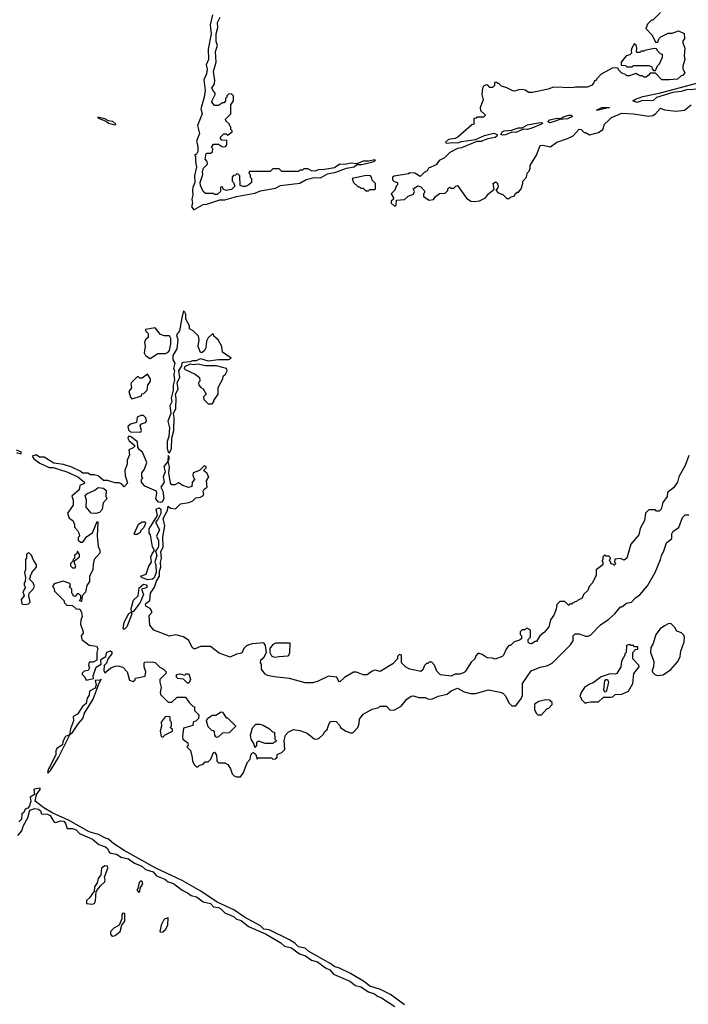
# Model space of a CAD drawing. Extents: x 2640764 to 2777785, y 718840 to 815082.
# Tile 123 of 148: x 2737907 to 2743080, y 772772 to 780394. Entities that reach past the tile are written whole.
import ezdxf

# ---------------------------------------------------------------- set-up
doc = ezdxf.new("R2010")
doc.units = 0

msp = doc.modelspace()

# ---------------------------------------------------------------- linework, layer by layer
at = {"layer": '0CON10XD'}
for points in [[(2742865, 780450), (2742805, 780390), (2742795, 780390), (2742765, 780360), (2742752.5, 780325), (2742800, 780275), (2742825, 780220), (2742845, 780220), (2742853, 780247), (2742867, 780263), (2742925, 780290), (2742955, 780290), (2743005, 780307.5), (2743048.3, 780288.3), (2743050, 780245), (2743038.3, 780231.7), (2743037.5, 780215), (2743052.5, 780175), (2743047.5, 780115), (2743052.5, 780085), (2743037.5, 780035), (2743037.5, 780015), (2743052.5, 779985), (2743040, 779965), (2743025, 779960), (2742996.4, 779933.6), (2742935, 779930), (2742875, 779930), (2742825, 779980), (2742785, 779980), (2742768.3, 779961.7), (2742755, 779950), (2742735, 779950), (2742725, 779960), (2742705, 779960), (2742675, 779977.5), (2742625, 779960), (2742605, 779960), (2742595, 779970), (2742565, 779980), (2742540, 780005), (2742538.3, 780018.3), (2742495, 780022.5), (2742405, 779972.5), (2742370, 779935), (2742370, 779925), (2742355, 779920), (2742350, 779905), (2742330, 779885), (2742297, 779873), (2742205, 779872.5), (2742185, 779867.5), (2742037, 779873), (2741995, 779857.5), (2741875, 779830), (2741845, 779830), (2741817.7, 779847.7), (2741795, 779853.3), (2741768.3, 779851.7), (2741735, 779840), (2741723, 779843), (2741677, 779867), (2741635, 779880), (2741615, 779900), (2741605, 779900), (2741595, 779910), (2741581.7, 779908.3), (2741580, 779885), (2741565, 779870), (2741545, 779870), (2741528.3, 779888.3), (2741515, 779890), (2741495, 779880), (2741487.5, 779865), (2741482.5, 779815), (2741492.5, 779775), (2741470, 779715), (2741471.7, 779691.7), (2741508.3, 779658.3), (2741508.3, 779651.7), (2741495, 779640), (2741445, 779640), (2741438.3, 779631.7), (2741421.7, 779628.3), (2741420, 779585), (2741405, 779580), (2741295.8, 779484.2), (2741275, 779474), (2741225, 779468), (2741202.5, 779445), (2741208.3, 779438.3), (2741255, 779444.3), (2741295, 779440), (2741325, 779451.9), (2741432.5, 779467.5), (2741502.9, 779497.1), (2741575, 779515.5), (2741602, 779505), (2741598.5, 779491.5), (2741585, 779481.9), (2741528.3, 779471.7), (2741475, 779452.2), (2741445, 779450.8), (2741325, 779402.5), (2741295, 779396.7), (2741233.9, 779366.1), (2741192.5, 779325), (2741153.3, 779305), (2741128.3, 779271.7), (2741070, 779245), (2741060, 779225), (2741035, 779212.5), (2741005, 779180), (2740965, 779207.5), (2740925, 779210), (2740915, 779200), (2740805, 779182.5), (2740790, 779175), (2740790, 779155), (2740803, 779143), (2740830, 779135), (2740830, 779115), (2740820, 779105), (2740810, 779075), (2740780, 779045), (2740800, 779015), (2740800, 779005), (2740781.7, 778988.3), (2740780, 778975), (2740803, 778953), (2740815, 778952.5)], [(2739397.7, 780432.3), (2739381.2, 780355), (2739387.5, 780285), (2739366.2, 780165), (2739368.6, 780085), (2739350, 780045), (2739356, 780015), (2739353.1, 779975), (2739331.7, 779928.3), (2739340.5, 779845), (2739334.5, 779795), (2739307.1, 779705), (2739319.5, 779665), (2739282, 779575), (2739296.8, 779513.2), (2739275.8, 779455), (2739285.6, 779415.6), (2739285.6, 779374.4), (2739275, 779353.3), (2739260, 779345), (2739266.2, 779336.2), (2739265.7, 779295), (2739275.8, 779255), (2739258.6, 779185), (2739261.9, 779135), (2739245.8, 779095), (2739244.4, 779074.4), (2739247.1, 779035), (2739238, 779005), (2739243.1, 778975), (2739236.2, 778945), (2739255, 778922.5), (2739325, 778963.1), (2739355, 778966), (2739455, 779000), (2739495, 778999.2), (2739583.2, 779026.8), (2739725, 779050.6), (2739769.8, 779070.2), (2739885, 779091.4), (2739925, 779111.9), (2740075, 779130), (2740123.1, 779156.9), (2740185, 779172.5), (2740235, 779170), (2740288.5, 779201.5), (2740352.5, 779215), (2740434.2, 779245.8), (2740495.5, 779254.5), (2740515, 779272.5), (2740555, 779273.3), (2740640, 779295), (2740660, 779305), (2740655, 779310), (2740605, 779300), (2740565, 779298.8), (2740515, 779277.5), (2740465, 779283.3), (2740425, 779273.3), (2740383.6, 779276.4), (2740342.3, 779247.7), (2740265.9, 779234.1), (2740217, 779233), (2740193, 779223), (2740163.6, 779223.6), (2740135, 779240), (2740105, 779240), (2740095, 779230), (2740075, 779230), (2740065, 779220), (2739935, 779220), (2739915, 779240), (2739865, 779240), (2739845, 779220), (2739685, 779220), (2739680, 779205), (2739690, 779195), (2739690, 779175), (2739700, 779165), (2739700, 779135), (2739680, 779115), (2739655, 779102.5), (2739635, 779102.5), (2739611.7, 779111.7), (2739610, 779185), (2739598.3, 779198.3), (2739585, 779200), (2739578.3, 779191.7), (2739561.7, 779188.3), (2739550, 779175), (2739550, 779145), (2739560, 779135), (2739570, 779105), (2739545, 779080), (2739503, 779073), (2739481.7, 779081.7), (2739478.3, 779098.3), (2739465, 779100), (2739460, 779095), (2739460, 779065), (2739435, 779040), (2739415, 779040), (2739405, 779050), (2739345, 779050), (2739327.5, 779065), (2739305, 779110), (2739303.3, 779135), (2739323.3, 779195), (2739321.7, 779218.3), (2739330, 779245), (2739360, 779275), (2739357, 779297), (2739342.5, 779315), (2739350, 779355), (2739355, 779360), (2739385, 779360), (2739398.3, 779371.7), (2739400, 779395), (2739390, 779405), (2739405, 779430), (2739445, 779430), (2739475, 779410), (2739498.3, 779411.7), (2739510, 779425), (2739508.3, 779458.3), (2739471.7, 779461.7), (2739460, 779475), (2739460, 779485), (2739485, 779510), (2739505, 779510), (2739515, 779500), (2739550, 779525), (2739550, 779535), (2739540, 779545), (2739540, 779565), (2739530, 779575), (2739530, 779585), (2739501.7, 779611.7), (2739500, 779625), (2739540, 779665), (2739540, 779735), (2739560, 779765), (2739560, 779805), (2739545, 779820), (2739521.7, 779818.3), (2739510, 779805), (2739510, 779795), (2739500, 779785), (2739500, 779765), (2739488.3, 779751.7), (2739475, 779750), (2739445, 779730), (2739415, 779730), (2739393.3, 779755), (2739395, 779770), (2739420, 779815), (2739420, 779825), (2739405, 779840), (2739393.3, 779865), (2739413.3, 779896.7), (2739417, 779923), (2739407, 779993), (2739426.7, 780065), (2739422.5, 780147.5), (2739436.2, 780195), (2739426.2, 780225), (2739428, 780285), (2739440, 780335), (2739436.1, 780373.9), (2739458.8, 780415)], [(2742825, 780000), (2742841.7, 780038.3), (2742858.3, 780051.7), (2742880, 780105), (2742880, 780125), (2742865, 780130), (2742845, 780150), (2742835, 780170), (2742815, 780172.5), (2742743, 780157), (2742735, 780150), (2742715, 780150), (2742705, 780140), (2742685, 780140), (2742680, 780145), (2742682.5, 780175), (2742676.4, 780196.4), (2742665, 780210), (2742643.3, 780175), (2742637.5, 780155), (2742640, 780135), (2742627, 780123), (2742600, 780115), (2742560, 780065), (2742561.7, 780041.7), (2742595, 780040), (2742605, 780030), (2742645, 780030), (2742655, 780040), (2742775, 780040), (2742798.3, 780028.3), (2742800, 780015), (2742811.7, 780001.7), (2742825, 780000)], [(2743166, 779856), (2743065, 779851.5), (2743025, 779838.5), (2742960, 779830), (2742835, 779791.5), (2742805, 779766.9), (2742725, 779768.9), (2742685, 779753.5), (2742650, 779765), (2742670.2, 779779.8), (2742729.2, 779800.8), (2742855.5, 779824.5), (2743175, 779909.6)], [(2740815, 778952.5), (2740820, 778955), (2740821.7, 778998.3), (2740885, 779002.5), (2740911.7, 779028.3), (2740955, 779042.5), (2740962.5, 779065), (2740950, 779085), (2740987, 779107), (2741010, 779100), (2741038.3, 779068.3), (2741040, 779055), (2741030, 779045), (2741030, 779025), (2741075, 778997.5), (2741108.3, 779001.7), (2741123.6, 779026.4), (2741155, 779050), (2741198.3, 779051.7), (2741218.3, 779071.7), (2741220, 779085), (2741231.7, 779098.3), (2741245, 779090), (2741265, 779090), (2741283, 779107), (2741295, 779110), (2741363.6, 779013.6), (2741398.3, 778988.3), (2741425, 778987.5), (2741465, 778992.5), (2741510, 779015), (2741533.6, 779046.4), (2741578.3, 779081.7), (2741570, 779125), (2741588.3, 779138.3), (2741600.5, 779130.5), (2741610, 779105), (2741607, 779093), (2741590, 779075), (2741610, 779055), (2741645, 779040), (2741675, 779010), (2741695, 779010), (2741705, 779020), (2741735, 779030), (2741740, 779045), (2741755, 779060), (2741765, 779060), (2741787.5, 779085), (2741800, 779125), (2741800, 779145), (2741827.5, 779175), (2741832.5, 779205), (2741848.3, 779221.7), (2741856.7, 779245), (2741857.5, 779265), (2741906.7, 779345), (2741935, 779420), (2741955, 779422.5), (2742015, 779410), (2742063, 779447), (2742146.4, 779473.6), (2742190, 779495), (2742235, 779546.7), (2742250, 779545), (2742275, 779520), (2742285, 779520), (2742315, 779502.5), (2742385, 779520), (2742420, 779545), (2742432.5, 779585), (2742463.3, 779615), (2742485, 779636.2), (2742565, 779671.2), (2742655, 779666.7), (2742775, 779647.5), (2742805, 779652.5), (2742827.5, 779665), (2742865, 779710), (2742895, 779697.5), (2742985, 779687.5), (2743050, 779695), (2743102.5, 779735)], [(2742385, 779694.3), (2742370, 779695), (2742410, 779715), (2742470, 779715), (2742385, 779694.3)], [(2738645, 779580), (2738650, 779585), (2738626.7, 779605), (2738592.5, 779612.5), (2738565, 779628), (2738510, 779640), (2738510, 779635), (2738577.5, 779607.5), (2738594.1, 779594.1), (2738645, 779580)], [(2741645, 779499.2), (2741628.8, 779505), (2741639.2, 779525), (2741655, 779533.1), (2741711.9, 779538.1), (2741765, 779557.3), (2741795, 779557.5), (2741835, 779579.3), (2741935, 779598.6), (2741953.3, 779595), (2741943.3, 779585), (2741870, 779555), (2741835, 779545.5), (2741803.6, 779546.4), (2741745, 779521.9), (2741715, 779522.5), (2741665, 779503.1), (2741645, 779499.2)], [(2742005, 779596.9), (2741992, 779605), (2742005, 779618.5), (2742065, 779631.4), (2742095, 779630), (2742115, 779642.5), (2742155, 779654.4), (2742174, 779654), (2742183.3, 779645), (2742145, 779626.9), (2742087.1, 779622.9), (2742035, 779603.5), (2742005, 779596.9)], [(2740605, 779070), (2740615, 779080), (2740655, 779080), (2740660, 779085), (2740660, 779125), (2740633, 779153), (2740630, 779175), (2740620, 779185), (2740587, 779187), (2740480, 779165), (2740490, 779135), (2740525, 779100), (2740535, 779100), (2740545, 779090), (2740565, 779090), (2740585, 779070), (2740605, 779070)], [(2739065, 777040), (2739082, 777075), (2739084.2, 777155.8), (2739098.1, 777215), (2739102.9, 777315), (2739097.5, 777345), (2739114.4, 777385), (2739117.5, 777465), (2739112.9, 777495), (2739132.9, 777535), (2739125.7, 777585), (2739145.9, 777624.1), (2739136.9, 777675), (2739161.2, 777715), (2739162.9, 777737.1), (2739175, 777743.8), (2739225, 777747.1), (2739245, 777756.5), (2739275, 777756.9), (2739305, 777771.5), (2739365, 777752.2), (2739445, 777763.6), (2739525, 777762.5), (2739542.5, 777775), (2739475, 777820), (2739470, 777865), (2739442.5, 777915), (2739410, 777945), (2739405, 777960), (2739395, 777960), (2739365, 777932.5), (2739352.9, 777905), (2739347.1, 777855), (2739337.6, 777832.4), (2739315, 777814), (2739305, 777816.7), (2739288.1, 777865), (2739295.9, 777915.9), (2739290, 777945), (2739250, 777985), (2739221.7, 778001.7), (2739220, 778025), (2739193.3, 778075), (2739192.5, 778115), (2739185, 778130), (2739175, 778140), (2739162, 778085), (2739143.6, 777985), (2739120, 777955), (2739129.6, 777915), (2739123.5, 777846.5), (2739091.2, 777795), (2739091.7, 777761.7), (2739106.9, 777735), (2739096.9, 777695), (2739103.3, 777675), (2739098.1, 777645), (2739104.5, 777605), (2739092.9, 777565), (2739093.3, 777525), (2739078.6, 777465), (2739083.3, 777435), (2739067.5, 777405), (2739076.2, 777345), (2739052, 777285), (2739064.6, 777235), (2739061.7, 777168.3), (2739047.7, 777127.7), (2739048, 777075), (2739055, 777050), (2739065, 777040)], [(2738915, 777772.5), (2738975, 777810), (2739035, 777810), (2739055, 777820), (2739065.7, 777834.3), (2739076.2, 777885), (2739076.1, 777926.1), (2739066.4, 777946.4), (2739025, 777947.5), (2738995, 777957.5), (2738955, 778010), (2738880, 777995), (2738880, 777985), (2738900, 777965), (2738900, 777935), (2738880, 777915), (2738873, 777897), (2738877.5, 777865), (2738870, 777815), (2738880, 777795), (2738915, 777772.5)], [(2739395, 777420), (2739410, 777435), (2739410, 777445), (2739442.5, 777495), (2739443, 777547), (2739477.5, 777615), (2739480, 777635), (2739499.3, 777650.7), (2739512.5, 777675), (2739507.5, 777695), (2739430, 777715), (2739344.4, 777714.4), (2739285, 777727.5), (2739255, 777721.2), (2739225, 777727.5), (2739182, 777708), (2739180, 777695), (2739187.5, 777685), (2739265, 777650), (2739297.5, 777625), (2739300, 777595), (2739290, 777585), (2739292.5, 777565), (2739307, 777547), (2739326.4, 777536.4), (2739350, 777495), (2739330, 777475), (2739332.5, 777455), (2739365, 777420), (2739395, 777420)], [(2738775, 777460), (2738785, 777462.5), (2738848.3, 777481.7), (2738851.7, 777498.3), (2738868.3, 777501.7), (2738892.5, 777525), (2738897.5, 777565), (2738917.5, 777595), (2738917.5, 777615), (2738895, 777650), (2738855, 777620), (2738835, 777620), (2738825, 777630), (2738815, 777630), (2738772.5, 777585), (2738767.5, 777575), (2738772.5, 777545), (2738750, 777515), (2738763, 777473), (2738775, 777460)], [(2738845, 777200), (2738850, 777215), (2738838.3, 777251.7), (2738850, 777265), (2738880, 777275), (2738887.5, 777285), (2738881.7, 777311.7), (2738865, 777330), (2738845, 777330), (2738815, 777317.5), (2738810, 777275), (2738765, 777263.3), (2738743.3, 777245), (2738749.3, 777219.3), (2738763, 777203), (2738845, 777200)], [(2743085, 777020), (2743057, 776943), (2743006.7, 776855), (2742996.1, 776813.9), (2742965, 776770), (2742920, 776735), (2742917, 776703), (2742883, 776657), (2742870, 776605), (2742855, 776590), (2742835, 776590), (2742825, 776600), (2742775, 776600), (2742750, 776575), (2742741.7, 776518.3), (2742707.5, 776455), (2742697.5, 776405), (2742636.4, 776333.6), (2742603.8, 776225), (2742585, 776211.2), (2742555, 776222.5), (2742511.7, 776218.3), (2742510, 776195), (2742520, 776185), (2742505, 776170), (2742498.3, 776178.3), (2742481.7, 776181.7), (2742480, 776195), (2742470, 776205), (2742478.3, 776228.3), (2742465, 776240), (2742445, 776240), (2742431.7, 776248.3), (2742420, 776235), (2742420, 776215), (2742410, 776205), (2742420, 776195), (2742420, 776175), (2742367.5, 776135), (2742367.5, 776095), (2742337.5, 776035), (2742313, 776007), (2742302.5, 775975), (2742270, 775945), (2742260, 775915), (2742221.7, 775898.3), (2742215, 775890), (2742201.7, 775888.3), (2742195, 775880), (2742181.7, 775878.3), (2742175, 775870), (2742161.7, 775868.3), (2742155, 775860), (2742125, 775890), (2742085, 775890), (2742063, 775867), (2742058.3, 775831.7), (2742040, 775785), (2742013, 775747), (2742000, 775695), (2741966.4, 775653.6), (2741930, 775625), (2741905, 775580), (2741895, 775580), (2741867, 775563), (2741850, 775565), (2741840, 775575), (2741840, 775595), (2741860, 775615), (2741860, 775665), (2741835, 775680), (2741825, 775680), (2741815, 775670), (2741795, 775670), (2741780, 775655), (2741780, 775635), (2741790, 775625), (2741788.3, 775601.7), (2741775, 775590), (2741733, 775577), (2741705, 775550), (2741691.7, 775548.3), (2741673, 775527), (2741650, 775475), (2741640, 775465), (2741585, 775443.3), (2741565, 775452.5), (2741523, 775453), (2741485, 775480), (2741455, 775490), (2741435, 775470), (2741427.5, 775445), (2741400.7, 775419.3), (2741355, 775350), (2741345, 775340), (2741311.7, 775328.3), (2741275, 775327.5), (2741245, 775312.5), (2741163, 775323), (2741135, 775350), (2741117, 775397), (2741095, 775420), (2741075, 775420), (2741065, 775410), (2741055, 775410), (2741040, 775395), (2741025, 775360), (2741011.7, 775348.3), (2740925, 775367.5), (2740895, 775382.5), (2740860, 775415), (2740860, 775475), (2740845, 775480), (2740830, 775465), (2740830, 775445), (2740795, 775407.5), (2740695, 775347.5), (2740658.3, 775358.3), (2740635, 775350), (2740595, 775322.5), (2740565, 775322.5), (2740511.7, 775341.7), (2740488.3, 775341.7), (2740419.3, 775300.7), (2740385, 775267.5), (2740375, 775270), (2740360, 775305), (2740295, 775312.5), (2740216.2, 775273.8), (2740175, 775260), (2740115, 775261.2), (2739995, 775293.8), (2739875, 775307.5), (2739825, 775317.5), (2739805, 775327.5), (2739777.5, 775365), (2739777.5, 775405), (2739770, 775415), (2739771.7, 775438.3), (2739795, 775457.5), (2739817.5, 775495), (2739809.3, 775549.3), (2739795, 775570), (2739705, 775562.5), (2739680, 775555), (2739660, 775545), (2739640, 775525), (2739625, 775490), (2739585, 775482.5), (2739535, 775460), (2739449.3, 775489.3), (2739381.7, 775541.7), (2739305, 775542.5), (2739265, 775522.5), (2739253, 775523), (2739240, 775535), (2739215, 775587.5), (2739175, 775616.7), (2739115, 775632.5), (2739065, 775622.5), (2738945, 775667.5), (2738913, 775707), (2738908.3, 775781.7), (2738930, 775805), (2738930, 775815), (2738916.7, 775836.7), (2738883.6, 775853.6), (2738880, 775865), (2738883.3, 775875), (2738912.5, 775897.5), (2738918.1, 775955), (2738949.5, 776000.5), (2738965, 776046.7), (2738987.5, 776085), (2738988.1, 776125), (2738998.9, 776155), (2738996.9, 776195), (2739004.3, 776225.7), (2738999.4, 776275), (2739016.9, 776313.1), (2739013.1, 776386.9), (2739028.9, 776475), (2739017.6, 776532.4), (2739050, 776595), (2739055, 776627.5), (2739073.6, 776613.6), (2739111.7, 776608.3), (2739150, 776645), (2739215, 776657.5), (2739245, 776670), (2739268.3, 776691.7), (2739305, 776697.5), (2739323, 776707), (2739331.7, 776718.3), (2739327.5, 776745), (2739335, 776760), (2739357.5, 776775), (2739352.5, 776825), (2739370, 776855), (2739355, 776882.5), (2739330, 776905), (2739350, 776925), (2739350, 776935), (2739335, 776940), (2739297, 776903), (2739250, 776885), (2739247.5, 776865), (2739260, 776835), (2739240, 776815), (2739238.3, 776781.7), (2739213, 776773), (2739168.3, 776788.3), (2739135, 776810), (2739106.2, 776793.8), (2739085, 776793.3), (2739074, 776805), (2739060, 776885), (2739067, 776933), (2739056.1, 776973.9), (2739065.8, 777005), (2739055, 777020), (2739052.5, 776975), (2739023.1, 776935), (2739032.2, 776895), (2739017.8, 776855), (2739025.4, 776815), (2738999.2, 776775), (2739013.7, 776743.7), (2739021.1, 776685), (2739007.9, 776662.1), (2738995, 776656.5), (2738979.5, 776659.5), (2738960.9, 776685), (2738967.3, 776727.3), (2738963.9, 776743.9), (2738875, 776782.5), (2738850, 776815), (2738850, 776835), (2738860, 776845), (2738852.5, 776855), (2738852.5, 776885), (2738872.5, 776915), (2738890, 776965), (2738857.5, 777045), (2738833.6, 777063.6), (2738820, 777085), (2738817, 777127), (2738765, 777167.5), (2738745, 777167.5), (2738742.5, 777155), (2738753.6, 777133.6), (2738800, 777095), (2738785, 777080), (2738750, 777065), (2738757.5, 777025), (2738737.5, 776985), (2738737.5, 776955), (2738720, 776905), (2738722.5, 776865), (2738740, 776805), (2738715, 776777.5), (2738698, 776798), (2738675, 776808.8), (2738645, 776808), (2738586.6, 776826.6), (2738555, 776827.5), (2738513.3, 776863.3), (2738482, 776872), (2738455, 776870), (2738434.3, 776884.3), (2738395, 776884), (2738375, 776900), (2738309.1, 776929.1), (2738245, 776952), (2738171.2, 776961.2), (2738097.1, 777007.1), (2738058.8, 777008.8), (2738035, 777025.6), (2738002.5, 777015), (2738016.7, 776995), (2738061.7, 776961.7), (2738135, 776927.5), (2738165, 776926.7), (2738272.5, 776895), (2738357.5, 776855), (2738407.5, 776815), (2738405, 776802.5), (2738371.7, 776788.3), (2738366.4, 776753.6), (2738310, 776705), (2738320, 776675), (2738320, 776635), (2738277.5, 776575), (2738290, 776535), (2738316.7, 776516.7), (2738330, 776485), (2738330, 776465), (2738355, 776440), (2738367.5, 776415), (2738370, 776395), (2738360, 776385), (2738360, 776365), (2738378.3, 776348.3), (2738395, 776350), (2738427, 776393), (2738469.3, 776420.7), (2738505, 776510), (2738511.7, 776501.7), (2738506.2, 776395), (2738513.3, 776315), (2738527, 776287), (2738527.5, 776265), (2738483.3, 776215), (2738474, 776176), (2738473.8, 776135), (2738446.7, 776085), (2738446.7, 776045), (2738426.7, 776015), (2738415, 775962.5), (2738390, 775935), (2738385, 775890), (2738370, 775895), (2738380, 775915), (2738380, 775935), (2738365, 775950), (2738351.7, 775948.3), (2738335, 775930), (2738320, 775935), (2738320, 775945), (2738310, 775955), (2738310, 775985), (2738290, 776005), (2738300, 776015), (2738295, 776030), (2738243.6, 776046.4), (2738173, 776027), (2738160, 776005), (2738170, 775995), (2738175, 775970), (2738250, 775895), (2738251.7, 775881.7), (2738271.7, 775861.7), (2738315, 775860), (2738345, 775830), (2738365, 775832.5), (2738375, 775827.5), (2738386, 775805), (2738390, 775775), (2738380, 775745)], [(2737883, 777043), (2737915, 777033.3), (2737920, 777045), (2737882, 777062)], [(2738495, 776572.5), (2738460, 776575), (2738421.7, 776621.7), (2738422.5, 776675), (2738413, 776707), (2738425, 776722.5), (2738488.3, 776751.7), (2738515, 776772.5), (2738555, 776768.8), (2738575, 776750), (2738572.5, 776705), (2738580, 776685), (2738553.3, 776655), (2738545, 776602.5), (2738525, 776580), (2738495, 776572.5)], [(2738898.8, 776058.8), (2738855, 776072.5), (2738842.5, 776085), (2738885, 776102.5), (2738906.1, 776163.9), (2738926.7, 776195), (2738922.5, 776235), (2738930.8, 776259.2), (2738950, 776285), (2738934.3, 776314.3), (2738920, 776405), (2738908.3, 776418.3), (2738908.3, 776451.7), (2738973.3, 776555), (2738962.9, 776605), (2738985, 776615.4), (2738998.5, 776605), (2738997.8, 776572.2), (2738976.7, 776525), (2738957.5, 776505), (2738989.5, 776445), (2738966.2, 776395), (2738981.2, 776361.2), (2738980.9, 776319.1), (2738976.3, 776303.7), (2738957, 776283), (2738968.2, 776245), (2738951.2, 776195), (2738960, 776175), (2738963.3, 776115), (2738946.3, 776073.7), (2738935, 776063.3), (2738898.8, 776058.8)], [(2739615, 774532.5), (2739635, 774560), (2739670, 774645), (2739690.7, 774669.3), (2739695, 774700), (2739705, 774717.5), (2739715, 774720), (2739732.5, 774705), (2739745, 774670), (2739755, 774680), (2739855, 774680), (2739865, 774670), (2739888.3, 774671.7), (2739900, 774685), (2739900, 774705), (2739935, 774720), (2739957.5, 774745), (2739952.5, 774815), (2739962.5, 774855), (2739985, 774877.5), (2740025, 774900), (2740075, 774892.5), (2740131.7, 774871.7), (2740185, 774827.5), (2740206.4, 774823.6), (2740225, 774832.5), (2740255, 774860), (2740267, 774883), (2740285, 774900), (2740300, 774945), (2740315, 774960), (2740335, 774962.5), (2740355, 774960), (2740385, 774930), (2740390, 774915), (2740430, 774885), (2740465, 774872.5), (2740485, 774872.5), (2740522.5, 774915), (2740532.5, 774945), (2740535, 774980), (2740565, 775017.5), (2740635, 775057.5), (2740685, 775070), (2740695, 775080), (2740745, 775080), (2740771.7, 775051.7), (2740805, 775050), (2740859.3, 775080.7), (2740902.5, 775135), (2740935, 775157.5), (2740955, 775160), (2740995, 775147.5), (2741045, 775147.5), (2741065, 775137.5), (2741096.4, 775133.6), (2741145, 775157.5), (2741215, 775173.3), (2741245, 775197.5), (2741295, 775220), (2741345, 775190), (2741395, 775177.5), (2741433, 775177), (2741535, 775206.7), (2741625, 775187.5), (2741645, 775180), (2741665, 775160), (2741692.5, 775105), (2741713.6, 775083.6), (2741745, 775082.5), (2741788.3, 775141.7), (2741796.7, 775165), (2741797.5, 775255), (2741865, 775352.5), (2741935, 775382.5), (2741985, 775392.5), (2742026.1, 775413.9), (2742167.5, 775555), (2742190, 775585), (2742190, 775625), (2742205, 775640), (2742235, 775640), (2742285, 775622.5), (2742305, 775622.5), (2742325, 775632.5), (2742400.5, 775709.5), (2742465, 775752.5), (2742512.5, 775795), (2742555, 775850), (2742565, 775850), (2742603, 775877), (2742640, 775885), (2742670.7, 775919.3), (2742705, 775942.5), (2742765, 776012.5), (2742823.3, 776115), (2742866.2, 776215), (2742873, 776247), (2742888.8, 776275), (2742911.2, 776345), (2742951.7, 776378.3), (2742952.5, 776415), (2742962.5, 776435), (2743006.7, 776463.3), (2743035, 776540), (2743055, 776560), (2743085, 776560)], [(2738815, 776410), (2738795, 776410), (2738792.5, 776415), (2738825, 776490), (2738855, 776507.5), (2738877, 776507), (2738880, 776495), (2738867, 776463), (2738845, 776440), (2738840, 776425), (2738815, 776410)], [(2737945, 775867.5), (2737975, 775872.5), (2737987.5, 775885), (2737977.5, 775935), (2737980, 775955), (2738010, 775985), (2738020, 776005), (2738010, 776035), (2737980, 776065), (2737990, 776075), (2737990, 776095), (2738000, 776105), (2738000, 776115), (2738037.5, 776155), (2738037.5, 776175), (2738010, 776215), (2737998.3, 776248.3), (2737975, 776270), (2737960, 776255), (2737960, 776225), (2737952.5, 776215), (2737952.5, 776135), (2737942.5, 776115), (2737952.5, 776075), (2737950, 776045), (2737940, 776035), (2737940, 776015), (2737950, 776005), (2737950, 775995), (2737930, 775965), (2737940, 775935), (2737917.5, 775905), (2737923, 775873), (2737945, 775867.5)], [(2738335, 776150), (2738340, 776165), (2738330, 776185), (2738330, 776205), (2738370, 776235), (2738370, 776255), (2738355, 776280), (2738348.3, 776261.7), (2738330, 776245), (2738330, 776225), (2738320, 776215), (2738318.3, 776201.7), (2738300, 776185), (2738300, 776165), (2738315, 776150), (2738335, 776150)], [(2738785, 775810), (2738770.7, 775810.7), (2738769.4, 775835), (2738788.3, 775901.7), (2738824, 775935), (2738830, 775995), (2738865, 776023.3), (2738885, 776020), (2738892, 776005), (2738885, 775996.2), (2738850, 775985), (2738865.5, 775945), (2738838.3, 775881.7), (2738785, 775810)], [(2738715, 775673.8), (2738707.5, 775677.5), (2738715, 775730.8), (2738752.2, 775797.8), (2738768.3, 775808.3), (2738773.8, 775795), (2738765, 775766.2), (2738735.3, 775694.7), (2738715, 775673.8)], [(2738380, 775745), (2738376.7, 775715), (2738397.5, 775655), (2738397.5, 775645), (2738382.5, 775625), (2738387.5, 775595), (2738445, 775552.5), (2738500, 775545), (2738510, 775525), (2738502.5, 775495), (2738503.6, 775436.4), (2738475, 775420), (2738445, 775420), (2738440, 775395), (2738447, 775377), (2738437.5, 775355), (2738405, 775350), (2738390, 775335), (2738390, 775325), (2738410, 775305), (2738421.7, 775281.7), (2738476.4, 775293.6), (2738475.8, 775315), (2738499.1, 775380.9), (2738536.7, 775405), (2738533.8, 775435), (2738542.6, 775447.4), (2738574.2, 775465), (2738581.2, 775498.8), (2738609.2, 775509.2), (2738619.3, 775499.3), (2738619.2, 775485), (2738591.5, 775448.5), (2738577.8, 775412.2), (2738561.2, 775395), (2738558.8, 775355), (2738565, 775337.5), (2738612.7, 775377.3), (2738645, 775390), (2738665, 775392.5), (2738705, 775382.5), (2738737.5, 775345), (2738755, 775280), (2738785, 775270), (2738798.3, 775281.7), (2738803, 775297), (2738876.7, 775313.3), (2738882.5, 775345), (2738870, 775385), (2738870, 775415), (2738875, 775420), (2738935, 775422.5), (2738955, 775417.5), (2738990.7, 775380.7), (2739020, 775365), (2739040, 775345), (2739040, 775335), (2738990, 775285), (2738990, 775265), (2739002.5, 775225), (2738992.5, 775185), (2738995, 775170), (2739055, 775110), (2739085, 775110), (2739125, 775150), (2739148.3, 775148.3), (2739188.3, 775148.3), (2739217, 775107), (2739245, 775080), (2739260, 775075), (2739260, 775045), (2739291.7, 775011.7), (2739290, 774985), (2739273, 774967), (2739250, 774955), (2739245, 774930), (2739175, 774910), (2739166.7, 774845), (2739170, 774825), (2739207.5, 774795), (2739210, 774775), (2739200, 774765), (2739227, 774737), (2739241.7, 774681.7), (2739243, 774653), (2739260, 774625), (2739275, 774610), (2739285, 774610), (2739295, 774620), (2739325, 774630), (2739341.7, 774648.3), (2739365, 774650), (2739385, 774670), (2739405, 774720), (2739415, 774722.5), (2739429.3, 774699.3), (2739432.5, 774655), (2739445, 774640), (2739495, 774640), (2739517, 774627), (2739537.5, 774595), (2739550, 774555), (2739565, 774540), (2739585, 774532.5), (2739615, 774532.5)], [(2742838.3, 775318.3), (2742885, 775322.5), (2742945, 775362.5), (2743000, 775425), (2743016.7, 775465), (2743023.3, 775505), (2743047, 775577), (2743050, 775615), (2743045, 775630), (2743028.3, 775648.3), (2742990.7, 775660.7), (2742975, 775690), (2742945, 775720), (2742925, 775717.5), (2742895, 775702.5), (2742862, 775678), (2742830, 775635), (2742808.8, 775565), (2742790, 775535), (2742787.5, 775495), (2742812.5, 775425), (2742810, 775385), (2742800, 775355), (2742803, 775343), (2742820, 775325), (2742838.3, 775318.3)], [(2739875, 775460), (2739915, 775463.3), (2739981.7, 775468.3), (2739990, 775475), (2739997.5, 775495), (2739998.3, 775568.3), (2739885, 775567.5), (2739862.5, 775555), (2739842.5, 775525), (2739842.5, 775495), (2739855, 775470), (2739875, 775460)], [(2742285, 775100), (2742292.5, 775107.5), (2742325, 775112.5), (2742385, 775112.5), (2742425, 775150), (2742481.7, 775148.3), (2742497, 775153), (2742515, 775170), (2742565, 775172.5), (2742617.5, 775195), (2742650, 775255), (2742658.3, 775331.7), (2742700, 775385), (2742698.3, 775398.3), (2742650, 775445), (2742650, 775495), (2742671.7, 775518.3), (2742688.3, 775521.7), (2742688.3, 775538.3), (2742665, 775540), (2742655, 775550), (2742635, 775550), (2742625, 775557.5), (2742601.7, 775548.3), (2742600, 775495), (2742590, 775485), (2742590, 775475), (2742563, 775427), (2742557, 775383), (2742526.4, 775333.6), (2742515, 775327.5), (2742475, 775330), (2742405, 775307.5), (2742345, 775260), (2742315, 775250), (2742277, 775223), (2742250, 775185), (2742240, 775155), (2742250, 775145), (2742250, 775135), (2742285, 775100)], [(2739215, 775257.5), (2739205, 775257.5), (2739175, 775290), (2739130, 775295), (2739120, 775305), (2739120, 775325), (2739145, 775330), (2739185, 775320), (2739195, 775330), (2739215, 775330), (2739227.5, 775285), (2739215, 775257.5)], [(2738125, 774560), (2738145, 774581.2), (2738206.9, 774683.1), (2738297.5, 774862.5), (2738315.8, 774875), (2738361.2, 774945), (2738395.9, 774984.1), (2738408.8, 775025), (2738474, 775135), (2738518.3, 775251.7), (2738537.5, 775285), (2738535, 775290), (2738528.3, 775281.7), (2738491.7, 775278.3), (2738498.8, 775245), (2738491.7, 775218.3), (2738446.7, 775195), (2738443.1, 775165), (2738427.6, 775142.4), (2738419.8, 775100.2), (2738392.7, 775077.3), (2738355, 775017.1), (2738320.8, 774999.2), (2738324.2, 774965), (2738299.5, 774905), (2738292.5, 774857.5), (2738262, 774845), (2738240, 774805), (2738238.8, 774781.2), (2738195, 774753.3), (2738187.1, 774735), (2738185.5, 774704.5), (2738145, 774619.2), (2738129.2, 774595), (2738121.2, 774565), (2738125, 774560)], [(2742435, 775187.5), (2742427.5, 775205), (2742433.3, 775275), (2742443, 775287), (2742455, 775287.5), (2742463.3, 775265), (2742445, 775190), (2742435, 775187.5)], [(2741945, 775012.5), (2741985, 775060), (2742000, 775065), (2742027, 775093), (2742027, 775107), (2742007, 775127), (2741975, 775127.5), (2741923, 775117), (2741890, 775095), (2741890, 775055), (2741902.5, 775025), (2741915, 775012.5), (2741945, 775012.5)], [(2739435, 774837.5), (2739425, 774842.5), (2739417.5, 774855), (2739415, 774880), (2739408.3, 774888.3), (2739392.5, 774892.5), (2739365, 774920), (2739352.5, 774965), (2739360, 774985), (2739395, 775010), (2739425, 775010), (2739465, 775036.7), (2739475, 775032.5), (2739505, 774990), (2739515, 774990), (2739580, 774925), (2739527, 774873), (2739475, 774870), (2739445, 774842.5), (2739435, 774837.5)], [(2739015, 774840), (2739033, 774857), (2739090, 774885), (2739088.3, 774898.3), (2739070, 774915), (2739080, 774925), (2739080, 774955), (2739070, 774965), (2739070, 774995), (2739065, 775000), (2739031.7, 774998.3), (2739002.5, 774955), (2739003.3, 774925), (2738992.5, 774885), (2739000, 774845), (2739015, 774840)], [(2739725, 774760), (2739720, 774785), (2739697.5, 774825), (2739692.5, 774855), (2739708.3, 774911.7), (2739735, 774940), (2739765, 774940), (2739791.7, 774931.7), (2739840, 774905), (2739861.7, 774881.7), (2739878.3, 774878.3), (2739880, 774825), (2739890, 774815), (2739885, 774800), (2739875, 774800), (2739865, 774790), (2739805, 774790), (2739755, 774810), (2739740, 774795), (2739740, 774775), (2739725, 774760)], [(2740885, 772767.5), (2740775, 772846.2), (2740697.3, 772887.3), (2740615, 772911.8), (2740575, 772944.3), (2740465, 773008.8), (2740382.2, 773052.2), (2740339.2, 773065), (2740315, 773084.3), (2740185, 773156.7), (2740145, 773180), (2740115, 773206.2), (2740065, 773217.5), (2740036.2, 773245), (2739995, 773270.8), (2739837.5, 773347.5), (2739795, 773354.3), (2739769.4, 773379.4), (2739645, 773446), (2739563.4, 773503.4), (2739435, 773562), (2739307.8, 773647.8), (2739165, 773730), (2738958.8, 773825), (2738715, 773963.1), (2738633.8, 774015), (2738595, 774050), (2738571.7, 774058.3), (2738515.8, 774085.8), (2738445, 774106.5), (2738285, 774196.7), (2738162.3, 774252.3), (2738092.7, 774292.7), (2738026, 774345), (2738037.1, 774395), (2738065, 774433.3), (2738066, 774446), (2738022, 774438), (2738016, 774434), (2738020.8, 774395), (2737986.7, 774375), (2737994, 774345), (2737983, 774307), (2737969.4, 774290.6), (2737948.8, 774281.2), (2737936.2, 774255), (2737922.5, 774245), (2737920, 774205), (2737899.2, 774185)], [(2737892.5, 774077.5), (2737922.5, 774115), (2737937, 774157), (2737968.8, 774215), (2737985.6, 774274.4), (2738025, 774286.5), (2738052.8, 774282.8), (2738068.5, 774268.5), (2738075.8, 774245.8), (2738123, 774243), (2738142.8, 774232.8), (2738172.2, 774182.2), (2738185, 774179.2), (2738225, 774191.1), (2738248.6, 774188.6), (2738261.5, 774171.5), (2738275, 774131.4), (2738315, 774132.3), (2738343.5, 774123.5), (2738370, 774095), (2738470.3, 774050.3), (2738519.3, 774009.3), (2738569.8, 773989.8), (2738586.6, 773976.6), (2738599.5, 773949.5), (2738610.9, 773940.9), (2738655, 773934.6), (2738691.1, 773911.1), (2738748.7, 773898.7), (2738794.7, 773864.7), (2738850.9, 773840.9), (2738880, 773815), (2738938.3, 773798.3), (2738965, 773767.3), (2739029.6, 773739.6), (2739055, 773719.5), (2739096.4, 773706.4), (2739164.1, 773654.1), (2739205.3, 773635.3), (2739233.2, 773613.2), (2739275.5, 773604.5), (2739325, 773565.5), (2739381.7, 773551.7), (2739405, 773525.7), (2739445, 773520.5), (2739462, 773512), (2739495, 773480.9), (2739560.3, 773450.2), (2739585, 773430.9), (2739619.3, 773419.3), (2739676, 773375), (2739808.4, 773318.4), (2739926.9, 773246.9), (2739955, 773220.9), (2740010, 773210), (2740071.7, 773161.7), (2740117.3, 773147.3), (2740165, 773113.4), (2740209.9, 773099.9), (2740271.9, 773055), (2740307.3, 773037.3), (2740335, 773005.4), (2740461.5, 772951.5), (2740505, 772918.4), (2740546.1, 772906.1), (2740605, 772867.1), (2740651.8, 772851.8), (2740674.2, 772834.2), (2740705, 772821.4), (2740808.6, 772755)], [(2738465, 773546.2), (2738485, 773551.2), (2738493.6, 773573.6), (2738497.5, 773645), (2738530.7, 773689.3), (2738565, 773720), (2738568.8, 773735), (2738563.3, 773755), (2738587.5, 773825), (2738585, 773840), (2738565, 773842.5), (2738540, 773825), (2738533.3, 773775), (2738513.3, 773745), (2738507, 773713), (2738485, 773680), (2738481.7, 773648.3), (2738446.7, 773595), (2738422.5, 773575), (2738422.5, 773552.5), (2738465, 773546.2)], [(2738825, 773640), (2738835, 773642.5), (2738838.3, 773671.7), (2738860, 773705), (2738853, 773723), (2738845, 773726.7), (2738830, 773715), (2738821.7, 773668.3), (2738813.3, 773655), (2738825, 773640)], [(2738625, 773300), (2738645, 773303.3), (2738683.3, 773335), (2738697.5, 773385), (2738720, 773415), (2738720, 773475), (2738705, 773476.7), (2738697.5, 773465), (2738696.4, 773433.6), (2738676.7, 773383.3), (2738635, 773361.2), (2738608.8, 773335), (2738610, 773315), (2738617.5, 773305), (2738625, 773300)], [(2738995, 773330), (2739015, 773332.5), (2739035, 773350), (2739052.5, 773385), (2739055, 773440), (2739025, 773430), (2739002.5, 773385), (2738990, 773335), (2738995, 773330)]]:
    msp.add_lwpolyline(points, dxfattribs=at)

doc.saveas('drawing.dxf')
